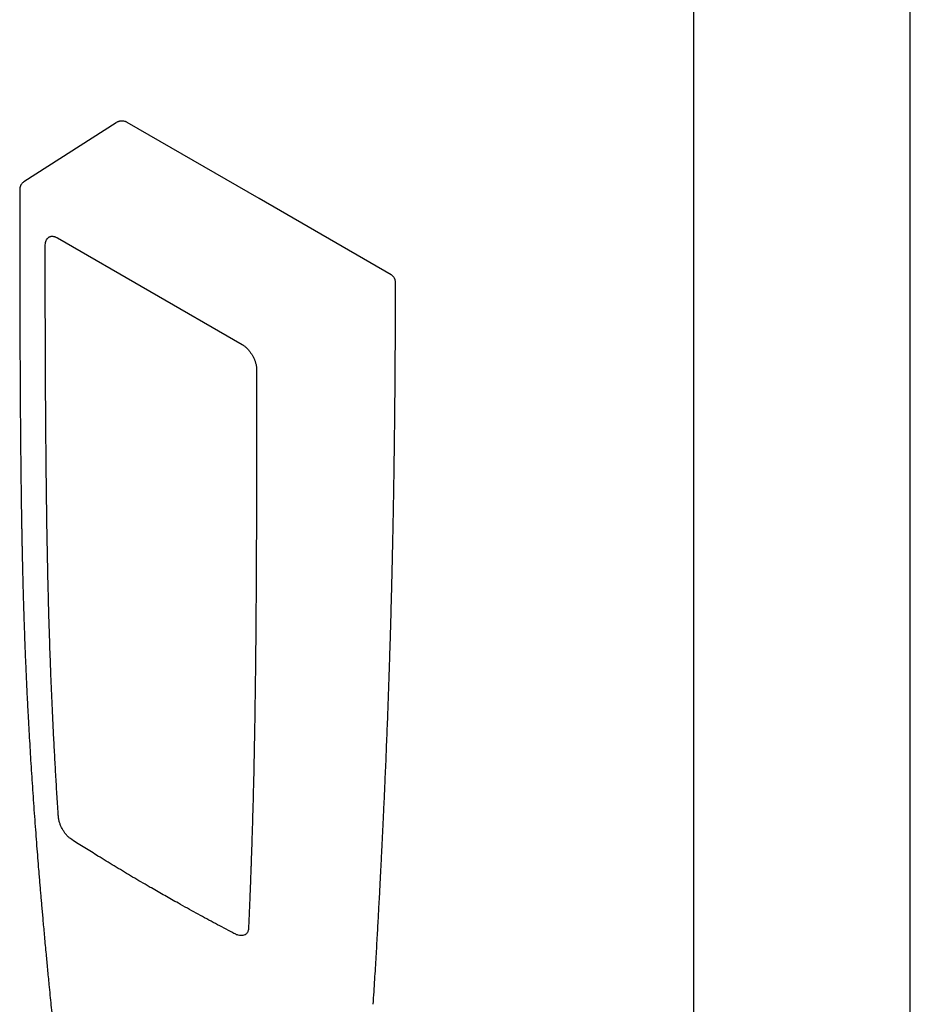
# Model space of a CAD drawing. Header units: millimetres. Extents: x 8 to 1715, y 12 to 2679.
# Tile 8 of 18: x 1471 to 1561, y 886 to 986. Entities that reach past the tile are written whole.
import ezdxf

# ---------------------------------------------------------------- set-up
doc = ezdxf.new("R2010")
doc.units = ezdxf.units.MM

msp = doc.modelspace()

# ---------------------------------------------------------------- linework, layer by layer
at = {"color": 7, "linetype": 'Continuous', "lineweight": 30}
for p, q in [((1539.48, 1036.373), (1539.48, 823.277)), ((1561.48, 823.277), (1561.48, 1036.373)), ((1480.836, 975.183), (1471.466, 969.162)), ((1495.355, 967.474), (1481.959, 975.207)), ((1508.751, 959.74), (1495.355, 967.474)), ((1474.897, 963.477), (1493.641, 952.656))]:
    msp.add_line(p, q, dxfattribs=at)
for points, knots in [([(1481.959, 975.207), (1481.929, 975.223), (1481.872, 975.253), (1481.765, 975.295), (1481.65, 975.326), (1481.539, 975.343), (1481.444, 975.349), (1481.341, 975.347), (1481.235, 975.335), (1481.13, 975.312), (1481.037, 975.283), (1480.951, 975.248), (1480.9, 975.219), (1480.88, 975.207)], [0, 0, 0, 0, 0.093191, 0.175209, 0.308268, 0.404319, 0.471604, 0.557427, 0.677988, 0.753052, 0.838952, 0.936502, 1, 1, 1, 1]), ([(1471.466, 969.162), (1471.425, 969.133), (1471.349, 969.08), (1471.262, 968.988), (1471.199, 968.906), (1471.151, 968.827), (1471.111, 968.743), (1471.076, 968.644), (1471.051, 968.528), (1471.049, 968.446), (1471.047, 968.403)], [0, 0, 0, 0, 0.1639558, 0.3045643, 0.4182425, 0.5085564, 0.6089912, 0.7250507, 0.8558565, 1, 1, 1, 1]), ([(1471.047, 968.412), (1471.047, 968.252), (1471.047, 967.646), (1471.048, 966.61), (1471.048, 965.321), (1471.049, 964.08), (1471.05, 962.888), (1471.051, 961.763), (1471.052, 960.705), (1471.054, 959.712), (1471.056, 958.762), (1471.057, 957.854), (1471.059, 956.989), (1471.061, 956.167), (1471.064, 955.387), (1471.066, 954.65), (1471.068, 953.956), (1471.07, 953.308), (1471.072, 952.704), (1471.075, 952.132), (1471.077, 951.572), (1471.081, 950.581), (1471.088, 949.143), (1471.099, 947.242), (1471.112, 945.294), (1471.128, 943.299), (1471.147, 941.303), (1471.169, 939.307), (1471.195, 937.313), (1471.217, 935.817), (1471.233, 934.834), (1471.241, 934.378), (1471.249, 933.919), (1471.258, 933.462), (1471.266, 933.019), (1471.274, 932.58), (1471.283, 932.158), (1471.291, 931.759), (1471.298, 931.408), (1471.304, 931.128), (1471.309, 930.909), (1471.313, 930.746), (1471.316, 930.609), (1471.319, 930.494), (1471.321, 930.384), (1471.324, 930.26), (1471.328, 930.1), (1471.332, 929.898), (1471.338, 929.656), (1471.345, 929.386), (1471.352, 929.098), (1471.363, 928.668), (1471.378, 928.082), (1471.399, 927.327), (1471.422, 926.52), (1471.447, 925.685), (1471.475, 924.825), (1471.504, 923.957), (1471.535, 923.078), (1471.568, 922.202), (1471.602, 921.335), (1471.637, 920.475), (1471.683, 919.391), (1471.742, 918.087), (1471.816, 916.571), (1471.913, 914.693), (1472.039, 912.438), (1472.201, 909.786), (1472.348, 907.561), (1472.473, 905.767), (1472.571, 904.42), (1472.67, 903.091), (1472.769, 901.801), (1472.866, 900.56), (1472.95, 899.524), (1473.02, 898.681), (1473.075, 898.02), (1473.129, 897.377), (1473.182, 896.751), (1473.236, 896.129), (1473.291, 895.492), (1473.35, 894.82), (1473.415, 894.1), (1473.484, 893.332), (1473.558, 892.514), (1473.638, 891.653), (1473.716, 890.818), (1473.792, 890.014), (1473.865, 889.248), (1473.94, 888.466), (1474.026, 887.58), (1474.121, 886.619), (1474.222, 885.601), (1474.319, 884.643), (1474.41, 883.743), (1474.48, 883.059), (1474.529, 882.582), (1474.558, 882.307), (1474.582, 882.072), (1474.601, 881.89), (1474.615, 881.756), (1474.625, 881.662), (1474.633, 881.58), (1474.644, 881.473), (1474.661, 881.317), (1474.683, 881.103), (1474.71, 880.847), (1474.74, 880.559), (1474.782, 880.161), (1474.837, 879.642), (1474.906, 878.988), (1474.982, 878.277), (1475.064, 877.509), (1475.147, 876.741), (1475.23, 875.979), (1475.311, 875.236), (1475.393, 874.483), (1475.475, 873.74), (1475.562, 872.953), (1475.653, 872.129), (1475.748, 871.275), (1475.835, 870.493), (1475.915, 869.78), (1475.987, 869.133), (1476.056, 868.521), (1476.121, 867.945), (1476.184, 867.382), (1476.248, 866.813), (1476.316, 866.216), (1476.387, 865.585), (1476.463, 864.915), (1476.543, 864.208), (1476.628, 863.462), (1476.716, 862.679), (1476.797, 861.965), (1476.867, 861.35), (1476.922, 860.864), (1476.971, 860.434), (1477.013, 860.058), (1477.048, 859.751), (1477.075, 859.507), (1477.096, 859.32), (1477.114, 859.165), (1477.129, 859.036), (1477.143, 858.911), (1477.161, 858.746), (1477.187, 858.518), (1477.221, 858.215), (1477.262, 857.853), (1477.309, 857.433), (1477.363, 856.954), (1477.422, 856.429), (1477.484, 855.871), (1477.548, 855.3), (1477.612, 854.726), (1477.675, 854.156), (1477.779, 853.221), (1477.921, 851.933), (1478.099, 850.299), (1478.275, 848.661), (1478.448, 847.021), (1478.619, 845.385), (1478.78, 843.797), (1478.933, 842.263), (1479.077, 840.784), (1479.212, 839.361), (1479.313, 838.257), (1479.385, 837.455), (1479.432, 836.93), (1479.48, 836.384), (1479.531, 835.796), (1479.585, 835.156), (1479.643, 834.463), (1479.684, 833.959), (1479.706, 833.687), (1479.708, 833.661)], [0, 0, 0, 0, 0.003628, 0.013708, 0.023426, 0.032781, 0.041775, 0.050406, 0.058212, 0.065696, 0.072858, 0.079698, 0.086216, 0.092412, 0.098286, 0.103838, 0.109068, 0.113976, 0.118483, 0.122707, 0.126904, 0.131133, 0.145093, 0.159401, 0.174058, 0.189062, 0.204419, 0.219079, 0.234056, 0.249349, 0.252756, 0.256178, 0.259616, 0.263069, 0.266457, 0.269591, 0.272947, 0.275939, 0.278566, 0.280828, 0.282244, 0.283467, 0.284497, 0.285334, 0.286048, 0.28696, 0.288111, 0.289654, 0.291486, 0.293556, 0.295713, 0.297947, 0.30321, 0.308857, 0.314886, 0.321299, 0.327575, 0.334149, 0.340734, 0.347259, 0.353724, 0.360129, 0.366475, 0.377951, 0.389226, 0.400299, 0.419797, 0.439439, 0.45925, 0.469219, 0.47923, 0.489131, 0.498665, 0.507828, 0.51662, 0.521628, 0.526506, 0.531256, 0.535877, 0.540378, 0.545039, 0.549992, 0.555237, 0.560949, 0.566972, 0.573304, 0.579947, 0.585383, 0.591012, 0.596831, 0.602619, 0.610521, 0.61799, 0.625027, 0.631632, 0.637804, 0.640099, 0.642146, 0.643871, 0.645273, 0.646148, 0.646823, 0.647337, 0.64797, 0.649182, 0.650758, 0.652691, 0.654824, 0.657089, 0.661463, 0.666258, 0.671474, 0.677111, 0.68317, 0.688385, 0.693877, 0.699512, 0.704968, 0.710229, 0.716826, 0.72309, 0.72902, 0.734034, 0.738783, 0.743266, 0.747484, 0.751474, 0.755646, 0.759994, 0.764622, 0.769531, 0.774719, 0.780188, 0.785937, 0.791945, 0.795911, 0.799473, 0.802631, 0.805386, 0.807736, 0.809386, 0.810755, 0.811869, 0.812785, 0.813602, 0.814617, 0.816412, 0.818639, 0.821296, 0.824385, 0.827905, 0.831856, 0.835974, 0.840223, 0.844446, 0.848644, 0.852815, 0.865075, 0.877104, 0.888902, 0.901287, 0.91339, 0.925114, 0.936443, 0.947379, 0.957898, 0.968024, 0.971895, 0.975706, 0.979686, 0.984015, 0.988792, 0.993931, 0.999434, 1, 1, 1, 1]), ([(1473.638, 962.671), (1473.642, 962.751), (1473.648, 962.913), (1473.698, 963.126), (1473.778, 963.313), (1473.871, 963.441), (1473.963, 963.526), (1474.021, 963.57), (1474.058, 963.588), (1474.065, 963.592)], [0, 0, 0, 0, 0.188775, 0.382023, 0.570798, 0.764047, 0.867715, 0.972102, 1, 1, 1, 1]), ([(1474.066, 963.591), (1474.075, 963.597), (1474.107, 963.616), (1474.167, 963.636), (1474.247, 963.652), (1474.332, 963.657), (1474.421, 963.651), (1474.517, 963.634), (1474.617, 963.606), (1474.721, 963.566), (1474.817, 963.522), (1474.878, 963.487), (1474.903, 963.473)], [0, 0, 0, 0, 0.052078, 0.177383, 0.29417, 0.405179, 0.512707, 0.618262, 0.722807, 0.826932, 0.93093, 1, 1, 1, 1]), ([(1474.973, 904.766), (1474.962, 904.933), (1474.908, 905.767), (1474.835, 906.935), (1474.735, 908.602), (1474.659, 909.934), (1474.586, 911.265), (1474.516, 912.596), (1474.433, 914.257), (1474.34, 916.249), (1474.255, 918.237), (1474.177, 920.223), (1474.107, 922.207), (1474.054, 923.858), (1474.006, 925.507), (1473.961, 927.155), (1473.914, 929.131), (1473.873, 931.104), (1473.836, 933.076), (1473.804, 935.046), (1473.781, 936.687), (1473.761, 938.327), (1473.742, 939.967), (1473.726, 941.605), (1473.715, 942.915), (1473.704, 944.225), (1473.695, 945.535), (1473.686, 946.844), (1473.681, 947.826), (1473.674, 949.135), (1473.666, 950.771), (1473.66, 952.406), (1473.654, 954.041), (1473.65, 955.676), (1473.645, 957.637), (1473.641, 959.969), (1473.64, 961.646), (1473.638, 962.671)], [0, 0, 0, 0, 0.008527, 0.042636, 0.059691, 0.0938, 0.110855, 0.127909, 0.162018, 0.196127, 0.230236, 0.264346, 0.298455, 0.332564, 0.349618, 0.383727, 0.417837, 0.451946, 0.486055, 0.520164, 0.554273, 0.571327, 0.605437, 0.639546, 0.6566, 0.673655, 0.707764, 0.724818, 0.741873, 0.758927, 0.793036, 0.827145, 0.8442, 0.878309, 0.912418, 0.946527, 1, 1, 1, 1]), ([(1509.21, 958.956), (1509.208, 959.006), (1509.204, 959.096), (1509.176, 959.213), (1509.144, 959.3), (1509.109, 959.373), (1509.065, 959.45), (1508.995, 959.543), (1508.892, 959.649), (1508.8, 959.708), (1508.751, 959.74)], [0, 0, 0, 0, 0.156502, 0.283451, 0.378622, 0.446288, 0.536668, 0.661411, 0.817546, 1, 1, 1, 1]), ([(1506.947, 885.682), (1506.975, 886.107), (1507.028, 886.942), (1507.105, 888.176), (1507.178, 889.367), (1507.246, 890.516), (1507.311, 891.617), (1507.371, 892.67), (1507.427, 893.675), (1507.48, 894.64), (1507.533, 895.618), (1507.586, 896.604), (1507.638, 897.592), (1507.686, 898.523), (1507.731, 899.395), (1507.772, 900.209), (1507.809, 900.933), (1507.841, 901.574), (1507.869, 902.146), (1507.896, 902.704), (1507.923, 903.262), (1507.95, 903.821), (1507.976, 904.383), (1508.018, 905.279), (1508.075, 906.515), (1508.161, 908.43), (1508.257, 910.702), (1508.363, 913.324), (1508.462, 915.957), (1508.554, 918.591), (1508.632, 920.975), (1508.697, 923.108), (1508.751, 924.989), (1508.802, 926.871), (1508.85, 928.748), (1508.893, 930.591), (1508.933, 932.381), (1508.968, 934.102), (1509, 935.765), (1509.021, 937.001), (1509.035, 937.834), (1509.043, 938.296), (1509.051, 938.788), (1509.059, 939.315), (1509.068, 939.879), (1509.076, 940.479), (1509.085, 941.115), (1509.095, 941.849), (1509.106, 942.69), (1509.118, 943.643), (1509.129, 944.653), (1509.141, 945.721), (1509.152, 946.846), (1509.162, 948.028), (1509.172, 949.267), (1509.181, 950.563), (1509.189, 951.917), (1509.196, 953.319), (1509.202, 954.769), (1509.206, 956.266), (1509.209, 957.671), (1509.209, 958.577), (1509.21, 958.965)], [0, 0, 0, 0, 0.017571, 0.034558, 0.05096, 0.066776, 0.082008, 0.096397, 0.110222, 0.123482, 0.136177, 0.150553, 0.16413, 0.176907, 0.188884, 0.200062, 0.21044, 0.218698, 0.226407, 0.234014, 0.241652, 0.249321, 0.25702, 0.264749, 0.286161, 0.307803, 0.343426, 0.379389, 0.415354, 0.451319, 0.487284, 0.512917, 0.538551, 0.564184, 0.589817, 0.615243, 0.639448, 0.662856, 0.685469, 0.707286, 0.713253, 0.719442, 0.726121, 0.73329, 0.740949, 0.749096, 0.757734, 0.76686, 0.779029, 0.791971, 0.805686, 0.820175, 0.835438, 0.851474, 0.868284, 0.885867, 0.904224, 0.923355, 0.942897, 0.963185, 0.984219, 1, 1, 1, 1]), ([(1493.636, 952.658), (1493.649, 952.651), (1493.698, 952.624), (1493.785, 952.565), (1493.897, 952.482), (1494.009, 952.388), (1494.119, 952.286), (1494.225, 952.176), (1494.325, 952.061), (1494.416, 951.947), (1494.492, 951.843), (1494.557, 951.747), (1494.617, 951.655), (1494.655, 951.59), (1494.674, 951.558)], [0, 0, 0, 0, 0.033497, 0.133271, 0.23313, 0.332948, 0.432464, 0.531182, 0.62804, 0.720231, 0.801541, 0.863084, 0.93308, 1, 1, 1, 1]), ([(1494.674, 951.558), (1494.704, 951.504), (1494.747, 951.428), (1494.804, 951.313), (1494.85, 951.214), (1494.9, 951.096), (1494.947, 950.971), (1494.99, 950.842), (1495.027, 950.71), (1495.058, 950.577), (1495.083, 950.445), (1495.099, 950.317), (1495.108, 950.203), (1495.108, 950.136), (1495.108, 950.108)], [0, 0, 0, 0, 0.11189, 0.157407, 0.232756, 0.310704, 0.393958, 0.480372, 0.569047, 0.659264, 0.75051, 0.842417, 0.934727, 1, 1, 1, 1]), ([(1495.109, 950.107), (1495.109, 949.799), (1495.108, 949.202), (1495.108, 948.336), (1495.107, 947.528), (1495.107, 946.778), (1495.106, 946.086), (1495.105, 945.462), (1495.105, 944.905), (1495.104, 944.412), (1495.103, 943.97), (1495.103, 943.565), (1495.102, 942.921), (1495.1, 942.017), (1495.098, 940.84), (1495.092, 937.901), (1495.079, 933.441), (1495.05, 927.477), (1495.008, 922.047), (1494.95, 916.924), (1494.873, 912.11), (1494.797, 908.567), (1494.738, 906.277), (1494.709, 905.23), (1494.68, 904.196), (1494.65, 903.193), (1494.619, 902.235), (1494.596, 901.514), (1494.578, 900.998), (1494.567, 900.657), (1494.554, 900.276), (1494.539, 899.852), (1494.522, 899.388), (1494.504, 898.881), (1494.483, 898.334), (1494.461, 897.734), (1494.435, 897.082), (1494.407, 896.376), (1494.376, 895.624), (1494.343, 894.828), (1494.311, 894.097), (1494.291, 893.632), (1494.282, 893.447)], [0, 0, 0, 0, 0.016098, 0.031186, 0.045262, 0.058327, 0.070382, 0.081425, 0.090912, 0.099499, 0.107188, 0.114027, 0.120696, 0.140817, 0.16135, 0.182253, 0.294574, 0.39486, 0.495146, 0.580237, 0.665328, 0.750418, 0.769137, 0.787857, 0.806547, 0.824596, 0.841765, 0.858054, 0.863449, 0.869559, 0.876422, 0.884036, 0.892403, 0.901521, 0.911391, 0.922013, 0.933948, 0.946708, 0.960293, 0.974703, 0.989939, 1, 1, 1, 1]), ([(1476.332, 902.398), (1476.263, 902.445), (1476.127, 902.539), (1475.926, 902.725), (1475.735, 902.938), (1475.55, 903.185), (1475.38, 903.463), (1475.229, 903.765), (1475.11, 904.074), (1475.034, 904.346), (1474.99, 904.577), (1474.979, 904.703), (1474.973, 904.766)], [0, 0, 0, 0, 0.101257, 0.202514, 0.303774, 0.405034, 0.516932, 0.628829, 0.74055, 0.852269, 0.926135, 1, 1, 1, 1]), ([(1484.415, 897.494), (1484.274, 897.575), (1483.85, 897.82), (1482.866, 898.395), (1481.751, 899.058), (1480.645, 899.725), (1479.82, 900.228), (1478.823, 900.84), (1477.658, 901.562), (1476.774, 902.119), (1476.332, 902.398)], [0, 0, 0, 0, 0.05116, 0.15348, 0.358122, 0.460442, 0.562762, 0.665082, 0.832537, 1, 1, 1, 1]), ([(1492.911, 892.827), (1492.763, 892.905), (1492.32, 893.138), (1491.29, 893.686), (1490.119, 894.315), (1488.954, 894.948), (1488.064, 895.436), (1487.005, 896.023), (1485.778, 896.711), (1484.87, 897.233), (1484.415, 897.494)], [0, 0, 0, 0, 0.05116, 0.15348, 0.35812, 0.46044, 0.56276, 0.672061, 0.836024, 1, 1, 1, 1]), ([(1493.969, 892.772), (1493.944, 892.755), (1493.863, 892.699), (1493.697, 892.656), (1493.477, 892.645), (1493.266, 892.683), (1493.076, 892.747), (1492.966, 892.8), (1492.911, 892.827)], [0, 0, 0, 0, 0.095966, 0.304806, 0.513814, 0.722824, 0.861412, 1, 1, 1, 1]), ([(1494.282, 893.448), (1494.277, 893.387), (1494.268, 893.265), (1494.229, 893.112), (1494.167, 892.966), (1494.083, 892.846), (1494.006, 892.792), (1493.971, 892.767)], [0, 0, 0, 0, 0.187537, 0.376307, 0.553789, 0.799878, 1, 1, 1, 1])]:
    msp.add_open_spline(points, degree=3, knots=knots, dxfattribs=at)

doc.saveas('drawing.dxf')
